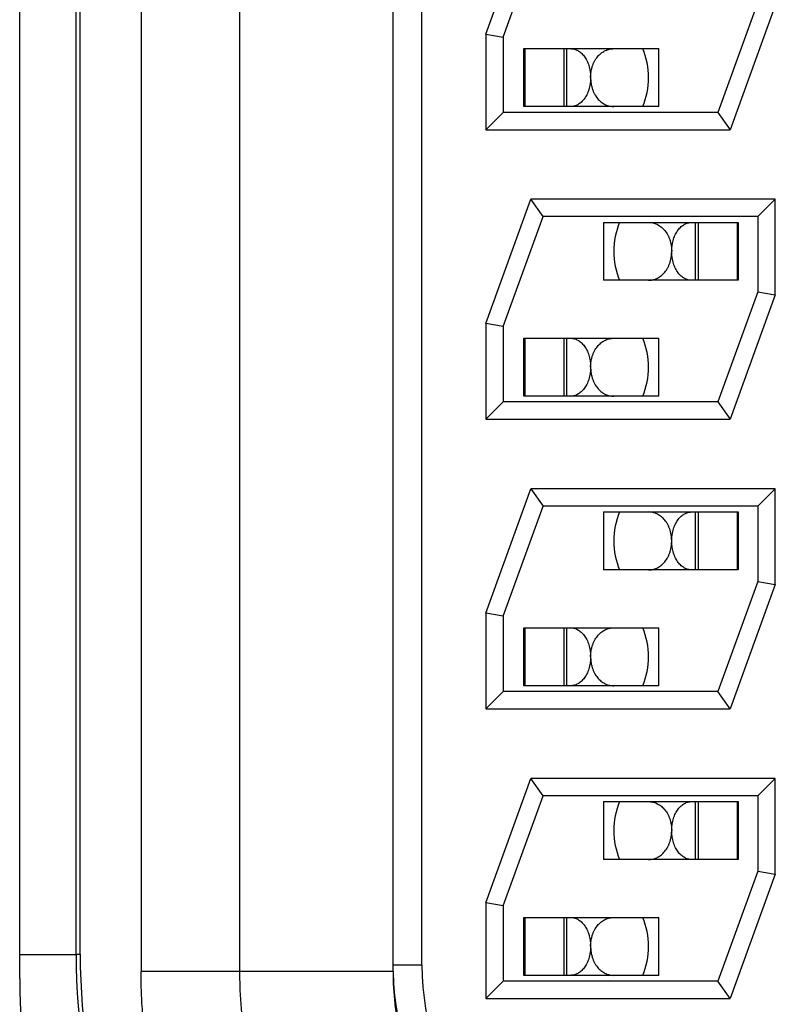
# Model space of a CAD drawing. Header units: inches. Extents: x 0 to 34, y 0 to 22.
# Tile 36 of 224: x 7.387 to 7.518, y 15.854 to 16.024. Entities that reach past the tile are written whole.
import ezdxf

# ---------------------------------------------------------------- set-up
doc = ezdxf.new("R2010")
doc.units = ezdxf.units.IN
doc.header["$LTSCALE"] = 1.87
doc.header["$MEASUREMENT"] = 0
doc.layers.get('0').update_dxf_attribs({"linetype": 'CONTINUOUS'})

msp = doc.modelspace()

# ---------------------------------------------------------------- linework, layer by layer
at = {"color": 7, "linetype": 'CONTINUOUS'}
for p, q in [((7.3871809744, 15.8588940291), (7.3871809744, 16.3166619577)), ((7.4081309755, 16.3137716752), (7.4081309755, 15.8600520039)), ((7.4251309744, 16.3137716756), (7.4251309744, 15.8600520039)), ((7.4516309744, 15.8600520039), (7.4516309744, 16.3137716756)), ((7.3969208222, 15.8630737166), (7.3969208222, 16.3117499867)), ((7.3976205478, 15.8630265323), (7.3976205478, 16.311797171)), ((7.4566309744, 15.8611782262), (7.4566309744, 16.3126454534)), ((7.4676309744, 16.0219408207), (7.4754457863, 16.0434118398)), ((7.4706309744, 16.0214118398), (7.4775464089, 16.0404118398)), ((7.5146309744, 16.0274118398), (7.50771554, 16.0084118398)), ((7.5176309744, 16.0268828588), (7.5098161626, 16.0054118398)), ((7.4676309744, 16.0219408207), (7.4676309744, 16.0054118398)), ((7.4676309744, 16.0219408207), (7.4706309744, 16.0214118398)), ((7.4706309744, 16.0214118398), (7.4706309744, 16.0084118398)), ((7.4742440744, 16.0194118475), (7.4975032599, 16.0194118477)), ((7.4742440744, 16.0094118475), (7.4742440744, 16.0194118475)), ((7.4744393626, 16.0094118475), (7.4744393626, 16.0194118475)), ((7.4812028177, 16.0094118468), (7.4812028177, 16.0194118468)), ((7.481641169, 16.0094118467), (7.481641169, 16.0194118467)), ((7.4975032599, 16.0094118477), (7.4975032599, 16.0194118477)), ((7.4975032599, 16.0094118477), (7.4742440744, 16.0094118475)), ((7.4676309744, 16.0054118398), (7.4706309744, 16.0084118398)), ((7.50771554, 16.0084118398), (7.4706309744, 16.0084118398)), ((7.50771554, 16.0084118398), (7.5098161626, 16.0054118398)), ((7.4676309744, 16.0054118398), (7.5098161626, 16.0054118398)), ((7.4676309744, 15.9719408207), (7.4754457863, 15.9934118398)), ((7.5176309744, 15.9934118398), (7.4754457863, 15.9934118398)), ((7.4775464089, 15.9904118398), (7.4754457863, 15.9934118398)), ((7.5176309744, 15.9934118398), (7.5146309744, 15.9904118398)), ((7.5176309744, 15.9768828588), (7.5176309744, 15.9934118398)), ((7.4706309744, 15.9714118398), (7.4775464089, 15.9904118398)), ((7.5146309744, 15.9904118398), (7.4775464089, 15.9904118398)), ((7.5146309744, 15.9904118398), (7.5146309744, 15.9774118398)), ((7.487984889, 15.9894118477), (7.487984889, 15.9794118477)), ((7.4879848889, 15.9894118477), (7.5112440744, 15.9894118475)), ((7.5038469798, 15.9794118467), (7.5038469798, 15.9894118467)), ((7.5042853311, 15.9894118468), (7.5042853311, 15.9794118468)), ((7.5110487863, 15.9894118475), (7.5110487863, 15.9794118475)), ((7.5112440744, 15.9894118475), (7.5112440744, 15.9794118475)), ((7.5112440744, 15.9794118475), (7.487984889, 15.9794118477)), ((7.5146309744, 15.9774118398), (7.50771554, 15.9584118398)), ((7.5176309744, 15.9768828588), (7.5098161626, 15.9554118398)), ((7.5146309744, 15.9774118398), (7.5176309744, 15.9768828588)), ((7.4676309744, 15.9719408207), (7.4676309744, 15.9554118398)), ((7.4706309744, 15.9714118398), (7.4676309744, 15.9719408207)), ((7.4706309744, 15.9714118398), (7.4706309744, 15.9584118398)), ((7.4742440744, 15.9694118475), (7.4975032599, 15.9694118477)), ((7.4742440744, 15.9594118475), (7.4742440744, 15.9694118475)), ((7.4744393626, 15.9594118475), (7.4744393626, 15.9694118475)), ((7.4812028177, 15.9594118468), (7.4812028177, 15.9694118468)), ((7.481641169, 15.9594118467), (7.481641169, 15.9694118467)), ((7.4975032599, 15.9594118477), (7.4975032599, 15.9694118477)), ((7.4676309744, 15.9554118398), (7.4706309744, 15.9584118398)), ((7.50771554, 15.9584118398), (7.4706309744, 15.9584118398)), ((7.4975032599, 15.9594118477), (7.4742440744, 15.9594118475)), ((7.50771554, 15.9584118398), (7.5098161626, 15.9554118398)), ((7.4676309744, 15.9554118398), (7.5098161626, 15.9554118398)), ((7.4676309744, 15.9219408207), (7.4754457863, 15.9434118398)), ((7.5176309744, 15.9434118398), (7.4754457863, 15.9434118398)), ((7.4754457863, 15.9434118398), (7.4775464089, 15.9404118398)), ((7.5176309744, 15.9434118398), (7.5146309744, 15.9404118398)), ((7.5176309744, 15.9268828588), (7.5176309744, 15.9434118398)), ((7.4706309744, 15.9214118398), (7.4775464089, 15.9404118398)), ((7.5146309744, 15.9404118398), (7.4775464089, 15.9404118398)), ((7.487984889, 15.9394118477), (7.487984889, 15.9294118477)), ((7.4879848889, 15.9394118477), (7.5112440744, 15.9394118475)), ((7.5038469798, 15.9294118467), (7.5038469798, 15.9394118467)), ((7.5042853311, 15.9394118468), (7.5042853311, 15.9294118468)), ((7.5110487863, 15.9394118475), (7.5110487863, 15.9294118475)), ((7.5112440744, 15.9394118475), (7.5112440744, 15.9294118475)), ((7.5146309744, 15.9404118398), (7.5146309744, 15.9274118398)), ((7.5112440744, 15.9294118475), (7.487984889, 15.9294118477)), ((7.5146309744, 15.9274118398), (7.50771554, 15.9084118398)), ((7.5146309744, 15.9274118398), (7.5176309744, 15.9268828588)), ((7.5176309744, 15.9268828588), (7.5098161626, 15.9054118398)), ((7.4676309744, 15.9219408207), (7.4676309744, 15.9054118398)), ((7.4706309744, 15.9214118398), (7.4676309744, 15.9219408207)), ((7.4706309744, 15.9214118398), (7.4706309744, 15.9084118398)), ((7.4742440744, 15.9194118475), (7.4975032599, 15.9194118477)), ((7.4742440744, 15.9094118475), (7.4742440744, 15.9194118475)), ((7.4744393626, 15.9094118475), (7.4744393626, 15.9194118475)), ((7.4812028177, 15.9094118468), (7.4812028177, 15.9194118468)), ((7.481641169, 15.9094118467), (7.481641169, 15.9194118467)), ((7.4975032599, 15.9094118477), (7.4975032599, 15.9194118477)), ((7.4975032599, 15.9094118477), (7.4742440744, 15.9094118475)), ((7.4676309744, 15.9054118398), (7.4706309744, 15.9084118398)), ((7.50771554, 15.9084118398), (7.4706309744, 15.9084118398)), ((7.5098161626, 15.9054118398), (7.50771554, 15.9084118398)), ((7.4676309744, 15.9054118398), (7.5098161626, 15.9054118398)), ((7.4676309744, 15.8719408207), (7.4754457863, 15.8934118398)), ((7.5176309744, 15.8934118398), (7.4754457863, 15.8934118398)), ((7.4775464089, 15.8904118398), (7.4754457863, 15.8934118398)), ((7.5176309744, 15.8934118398), (7.5146309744, 15.8904118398)), ((7.5176309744, 15.8768828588), (7.5176309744, 15.8934118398)), ((7.4706309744, 15.8714118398), (7.4775464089, 15.8904118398)), ((7.5146309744, 15.8904118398), (7.4775464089, 15.8904118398)), ((7.5146309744, 15.8904118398), (7.5146309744, 15.8774118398)), ((7.487984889, 15.8894118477), (7.487984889, 15.8794118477)), ((7.4879848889, 15.8894118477), (7.5112440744, 15.8894118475)), ((7.5038469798, 15.8794118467), (7.5038469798, 15.8894118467)), ((7.5042853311, 15.8894118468), (7.5042853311, 15.8794118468)), ((7.5110487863, 15.8894118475), (7.5110487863, 15.8794118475)), ((7.5112440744, 15.8894118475), (7.5112440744, 15.8794118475)), ((7.5112440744, 15.8794118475), (7.487984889, 15.8794118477)), ((7.5146309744, 15.8774118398), (7.50771554, 15.8584118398)), ((7.5176309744, 15.8768828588), (7.5098161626, 15.8554118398)), ((7.5146309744, 15.8774118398), (7.5176309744, 15.8768828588)), ((7.4676309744, 15.8719408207), (7.4676309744, 15.8554118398)), ((7.4706309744, 15.8714118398), (7.4676309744, 15.8719408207)), ((7.4706309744, 15.8714118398), (7.4706309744, 15.8584118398)), ((7.4742440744, 15.8594118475), (7.4742440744, 15.8694118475)), ((7.4742440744, 15.8694118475), (7.4975032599, 15.8694118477)), ((7.4744393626, 15.8594118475), (7.4744393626, 15.8694118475)), ((7.4812028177, 15.8594118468), (7.4812028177, 15.8694118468)), ((7.481641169, 15.8594118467), (7.481641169, 15.8694118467)), ((7.4975032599, 15.8594118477), (7.4975032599, 15.8694118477)), ((7.3871809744, 15.8630265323), (7.3969208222, 15.8630265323)), ((7.3969208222, 15.8630737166), (7.3976190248, 15.863073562)), ((7.4566309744, 15.8611782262), (7.4516309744, 15.8611782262)), ((7.4516309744, 15.8600520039), (7.4081309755, 15.8600520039)), ((7.4975032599, 15.8594118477), (7.4742440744, 15.8594118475)), ((7.4676309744, 15.8554118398), (7.4706309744, 15.8584118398)), ((7.50771554, 15.8584118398), (7.4706309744, 15.8584118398)), ((7.5098161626, 15.8554118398), (7.50771554, 15.8584118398)), ((7.4676309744, 15.8554118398), (7.5098161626, 15.8554118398))]:
    msp.add_line(p, q, dxfattribs=at)
for centre, radius, start, end in [((7.482744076, 16.0144122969), 0.013, 0.0283511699, 22.6177159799), ((7.482744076, 16.0144122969), 0.013, 337.3779860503, 359.9708456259), ((7.5027440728, 15.9844113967), 0.013, 157.3779860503, 179.9708157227), ((7.5027440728, 15.9844113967), 0.013, 180.0283441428, 202.6177159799), ((7.482744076, 15.9644122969), 0.013, 0.02835117, 22.6177159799), ((7.482744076, 15.9644122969), 0.013, 337.3779860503, 359.9708456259), ((7.5027440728, 15.9344113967), 0.013, 157.3779860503, 179.9708157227), ((7.5027440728, 15.9344113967), 0.013, 180.0283441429, 202.6177159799), ((7.482744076, 15.9144122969), 0.013, 0.02835117, 22.6177159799), ((7.482744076, 15.9144122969), 0.013, 337.3779860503, 359.9708456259), ((7.5027440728, 15.8844113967), 0.013, 157.3779860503, 179.9708157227), ((7.5027440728, 15.8844113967), 0.013, 180.0283441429, 202.6177159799), ((7.482744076, 15.8644122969), 0.013, 0.02835117, 22.6177159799), ((7.5037020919, 15.8630265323), 0.1067813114, 179.9746822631, 255), ((7.5037020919, 15.8630265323), 0.1060815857, 179.9745990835, 255.0000000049), ((7.482744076, 15.8644122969), 0.013, 337.3779860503, 359.9708456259), ((7.5016309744, 15.8611782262), 0.045, 180, 255), ((7.5011309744, 15.8600520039), 0.076, 180, 255), ((7.5011309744, 15.8600520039), 0.0495, 180, 255), ((7.5016309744, 15.8611782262), 0.05, 181.2903229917, 255), ((7.5031809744, 15.8588940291), 0.116, 180, 213.258281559)]:
    msp.add_arc(centre, radius, start, end, dxfattribs=at)
for points, knots in [([(7.4823182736, 16.0194118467), (7.48242093, 16.0194118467), (7.4826276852, 16.0193982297), (7.4829351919, 16.019337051), (7.4832390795, 16.0192350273), (7.4835373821, 16.0190920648), (7.4838281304, 16.0189080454), (7.4841091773, 16.0186828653), (7.4843781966, 16.0184164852), (7.4847265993, 16.0179954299), (7.4851128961, 16.0173618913), (7.4854007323, 16.0166391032), (7.4855735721, 16.0159994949), (7.485654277, 16.0155732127), (7.4857004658, 16.0152223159), (7.4857255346, 16.0149540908), (7.4857407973, 16.0146835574), (7.4857438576, 16.0145024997), (7.4857440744, 16.0144118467)], [0, 0, 0, 0, 0.0461622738, 0.0928600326, 0.1406164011, 0.1899274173, 0.2412532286, 0.295009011, 0.3515568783, 0.4111958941, 0.5404165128, 0.6833060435, 0.7594680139, 0.8381241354, 0.8781833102, 0.9185908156, 0.959235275, 1, 1, 1, 1]), ([(7.4857419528, 16.0144292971), (7.4857420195, 16.014522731), (7.485748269, 16.0146627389), (7.4857589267, 16.0148489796), (7.4857730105, 16.015034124), (7.4857991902, 16.0152634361), (7.4858417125, 16.0155350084), (7.4858956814, 16.0158012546), (7.4859811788, 16.016144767), (7.486112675, 16.0165553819), (7.4863080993, 16.0170178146), (7.48660359, 16.0175700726), (7.4869579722, 16.0180574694), (7.4873609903, 16.0184648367), (7.4876725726, 16.0187217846), (7.4879971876, 16.0189372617), (7.4883323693, 16.0191120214), (7.4886758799, 16.0192468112), (7.4890257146, 16.0193423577), (7.4893799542, 16.0193992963), (7.4896179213, 16.0194118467), (7.4897365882, 16.0194118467)], [0, 0, 0, 0, 0.0395968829, 0.0593557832, 0.0790628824, 0.1182784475, 0.1571315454, 0.1955233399, 0.2333662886, 0.3071128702, 0.3779884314, 0.4458118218, 0.5723017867, 0.6314961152, 0.6883281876, 0.7431460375, 0.7963191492, 0.848223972, 0.8992334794, 0.9497094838, 1, 1, 1, 1]), ([(7.4857440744, 16.0144118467), (7.4857438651, 16.0143211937), (7.4857407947, 16.0141401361), (7.485725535, 16.0138696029), (7.4857004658, 16.0136013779), (7.4856542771, 16.0132504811), (7.4855735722, 16.0128241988), (7.4854007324, 16.0121845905), (7.4851128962, 16.0114618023), (7.4847265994, 16.0108282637), (7.4843781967, 16.0104072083), (7.4841091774, 16.0101408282), (7.4838281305, 16.0099156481), (7.4835373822, 16.0097316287), (7.4832390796, 16.0095886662), (7.4829351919, 16.0094866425), (7.4826276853, 16.0094254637), (7.4824209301, 16.0094118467), (7.4823182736, 16.0094118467)], [0, 0, 0, 0, 0.0407646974, 0.0814091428, 0.1218166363, 0.1618758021, 0.2405319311, 0.3166939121, 0.4595834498, 0.58880408, 0.6484431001, 0.7049909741, 0.7587467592, 0.8100725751, 0.8593835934, 0.9071399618, 0.9538377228, 1, 1, 1, 1]), ([(7.4857419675, 16.0143949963), (7.4857420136, 16.0143015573), (7.4857482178, 16.0141615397), (7.4857588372, 16.0139752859), (7.4857728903, 16.0137901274), (7.4857990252, 16.0135607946), (7.4858414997, 16.0132891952), (7.4858954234, 16.0130229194), (7.485980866, 16.0126793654), (7.4861123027, 16.0122686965), (7.4863076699, 16.0118061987), (7.4866031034, 16.0112538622), (7.4869574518, 16.0107663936), (7.4873604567, 16.0103589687), (7.4876720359, 16.0101019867), (7.4879966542, 16.0098864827), (7.4883318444, 16.0097117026), (7.4886753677, 16.009576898), (7.4890252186, 16.0094813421), (7.4893794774, 16.0094243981), (7.4896174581, 16.0094118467), (7.4897361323, 16.0094118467)], [0, 0, 0, 0, 0.0395966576, 0.0593555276, 0.0790626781, 0.1182784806, 0.1571319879, 0.1955243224, 0.2333678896, 0.3071157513, 0.3779924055, 0.4458165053, 0.5723064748, 0.6315002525, 0.6883315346, 0.7431484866, 0.796320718, 0.8482247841, 0.8992337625, 0.9497094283, 1, 1, 1, 1]), ([(7.4957520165, 15.9894118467), (7.4958706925, 15.9894118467), (7.4961086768, 15.989399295), (7.4964629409, 15.9893423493), (7.4968127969, 15.9892467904), (7.497156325, 15.9891119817), (7.4974915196, 15.9889371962), (7.4978161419, 15.9887216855), (7.4981277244, 15.9884646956), (7.4985307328, 15.9880572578), (7.4988850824, 15.9875697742), (7.4991805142, 15.9870174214), (7.4993758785, 15.9865549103), (7.499507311, 15.9861442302), (7.4995927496, 15.9858006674), (7.4996466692, 15.9855343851), (7.4996891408, 15.9852627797), (7.4997152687, 15.9850334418), (7.4997293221, 15.9848482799), (7.4997399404, 15.9846620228), (7.499746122, 15.9845220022), (7.4997461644, 15.9844285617)], [0, 0, 0, 0, 0.0502903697, 0.1007658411, 0.1517746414, 0.2036785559, 0.2568506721, 0.3116675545, 0.3684988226, 0.4276926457, 0.5541828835, 0.6220071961, 0.6928840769, 0.7666321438, 0.80447579, 0.8428681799, 0.8817217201, 0.9209374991, 0.9406446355, 0.9604034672, 1, 1, 1, 1]), ([(7.4997440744, 15.9844118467), (7.4997442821, 15.9845024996), (7.4997473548, 15.9846835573), (7.4997626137, 15.9849540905), (7.499787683, 15.9852223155), (7.4998338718, 15.9855732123), (7.4999145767, 15.9859994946), (7.5000874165, 15.9866391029), (7.5003752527, 15.9873618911), (7.5007615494, 15.9879954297), (7.5011099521, 15.9884164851), (7.5013789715, 15.9886828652), (7.5016600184, 15.9889080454), (7.5019507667, 15.9890920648), (7.5022490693, 15.9892350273), (7.5025529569, 15.989337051), (7.5028604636, 15.9893982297), (7.5030672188, 15.9894118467), (7.5031698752, 15.9894118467)], [0, 0, 0, 0, 0.0407646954, 0.0814091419, 0.1218166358, 0.1618758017, 0.2405319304, 0.3166939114, 0.4595834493, 0.5888040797, 0.6484431, 0.7049909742, 0.7587467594, 0.8100725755, 0.8593835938, 0.9071399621, 0.953837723, 1, 1, 1, 1]), ([(7.4957515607, 15.9794118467), (7.4958702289, 15.9794118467), (7.4961081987, 15.9794243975), (7.4964624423, 15.9794813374), (7.4968122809, 15.979576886), (7.4971557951, 15.979711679), (7.4974909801, 15.9798864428), (7.4978155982, 15.9801019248), (7.4981271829, 15.9803588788), (7.4985302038, 15.9807662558), (7.4988845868, 15.9812536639), (7.4991800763, 15.9818059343), (7.4993754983, 15.982268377), (7.4995069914, 15.9826790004), (7.4995924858, 15.9830225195), (7.4996464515, 15.9832887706), (7.4996889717, 15.9835603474), (7.499715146, 15.9837896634), (7.4997292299, 15.9839748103), (7.4997398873, 15.9841610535), (7.4997461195, 15.9843010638), (7.4997461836, 15.9843944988)], [0, 0, 0, 0, 0.0502903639, 0.1007662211, 0.1517755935, 0.2036803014, 0.2568533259, 0.3116711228, 0.3685031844, 0.4276975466, 0.5541877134, 0.6220112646, 0.6928869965, 0.7666337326, 0.8044767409, 0.8428685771, 0.8817217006, 0.9209372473, 0.9406443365, 0.9604032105, 1, 1, 1, 1]), ([(7.5031698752, 15.9794118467), (7.5030672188, 15.9794118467), (7.5028604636, 15.9794254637), (7.5025529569, 15.9794866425), (7.5022490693, 15.9795886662), (7.5019507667, 15.9797316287), (7.5016600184, 15.979915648), (7.5013789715, 15.9801408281), (7.5011099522, 15.9804072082), (7.5007615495, 15.9808282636), (7.5003752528, 15.9814618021), (7.5000874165, 15.9821845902), (7.4999145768, 15.9828241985), (7.4998338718, 15.9832504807), (7.4997876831, 15.9836013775), (7.4997626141, 15.9838696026), (7.4997473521, 15.9841401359), (7.4997442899, 15.9843211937), (7.4997440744, 15.9844118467)], [0, 0, 0, 0, 0.046162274, 0.0928600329, 0.1406164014, 0.1899274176, 0.2412532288, 0.295009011, 0.3515568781, 0.4111958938, 0.5404165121, 0.6833060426, 0.7594680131, 0.8381241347, 0.8781833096, 0.9185908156, 0.9592352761, 1, 1, 1, 1]), ([(7.4823182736, 15.9694118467), (7.48242093, 15.9694118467), (7.4826276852, 15.9693982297), (7.4829351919, 15.969337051), (7.4832390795, 15.9692350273), (7.4835373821, 15.9690920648), (7.4838281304, 15.9689080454), (7.4841091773, 15.9686828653), (7.4843781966, 15.9684164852), (7.4847265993, 15.9679954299), (7.4851128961, 15.9673618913), (7.4854007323, 15.9666391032), (7.4855735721, 15.9659994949), (7.485654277, 15.9655732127), (7.4857004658, 15.9652223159), (7.4857255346, 15.9649540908), (7.4857407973, 15.9646835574), (7.4857438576, 15.9645024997), (7.4857440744, 15.9644118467)], [0, 0, 0, 0, 0.0461622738, 0.0928600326, 0.1406164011, 0.1899274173, 0.2412532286, 0.295009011, 0.3515568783, 0.4111958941, 0.5404165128, 0.6833060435, 0.7594680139, 0.8381241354, 0.8781833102, 0.9185908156, 0.959235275, 1, 1, 1, 1]), ([(7.4857419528, 15.9644292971), (7.4857420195, 15.964522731), (7.485748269, 15.9646627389), (7.4857589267, 15.9648489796), (7.4857730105, 15.965034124), (7.4857991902, 15.9652634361), (7.4858417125, 15.9655350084), (7.4858956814, 15.9658012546), (7.4859811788, 15.966144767), (7.486112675, 15.9665553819), (7.4863080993, 15.9670178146), (7.48660359, 15.9675700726), (7.4869579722, 15.9680574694), (7.4873609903, 15.9684648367), (7.4876725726, 15.9687217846), (7.4879971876, 15.9689372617), (7.4883323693, 15.9691120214), (7.4886758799, 15.9692468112), (7.4890257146, 15.9693423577), (7.4893799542, 15.9693992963), (7.4896179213, 15.9694118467), (7.4897365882, 15.9694118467)], [0, 0, 0, 0, 0.0395968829, 0.0593557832, 0.0790628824, 0.1182784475, 0.1571315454, 0.1955233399, 0.2333662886, 0.3071128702, 0.3779884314, 0.4458118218, 0.5723017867, 0.6314961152, 0.6883281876, 0.7431460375, 0.7963191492, 0.848223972, 0.8992334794, 0.9497094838, 1, 1, 1, 1]), ([(7.4857440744, 15.9644118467), (7.4857438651, 15.9643211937), (7.4857407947, 15.9641401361), (7.485725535, 15.9638696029), (7.4857004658, 15.9636013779), (7.4856542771, 15.9632504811), (7.4855735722, 15.9628241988), (7.4854007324, 15.9621845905), (7.4851128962, 15.9614618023), (7.4847265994, 15.9608282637), (7.4843781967, 15.9604072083), (7.4841091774, 15.9601408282), (7.4838281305, 15.9599156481), (7.4835373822, 15.9597316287), (7.4832390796, 15.9595886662), (7.4829351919, 15.9594866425), (7.4826276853, 15.9594254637), (7.4824209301, 15.9594118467), (7.4823182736, 15.9594118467)], [0, 0, 0, 0, 0.0407646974, 0.0814091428, 0.1218166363, 0.1618758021, 0.2405319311, 0.3166939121, 0.4595834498, 0.58880408, 0.6484431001, 0.7049909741, 0.7587467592, 0.8100725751, 0.8593835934, 0.9071399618, 0.9538377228, 1, 1, 1, 1]), ([(7.4857419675, 15.9643949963), (7.4857420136, 15.9643015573), (7.4857482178, 15.9641615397), (7.4857588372, 15.9639752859), (7.4857728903, 15.9637901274), (7.4857990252, 15.9635607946), (7.4858414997, 15.9632891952), (7.4858954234, 15.9630229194), (7.485980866, 15.9626793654), (7.4861123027, 15.9622686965), (7.4863076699, 15.9618061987), (7.4866031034, 15.9612538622), (7.4869574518, 15.9607663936), (7.4873604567, 15.9603589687), (7.4876720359, 15.9601019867), (7.4879966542, 15.9598864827), (7.4883318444, 15.9597117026), (7.4886753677, 15.959576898), (7.4890252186, 15.9594813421), (7.4893794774, 15.9594243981), (7.4896174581, 15.9594118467), (7.4897361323, 15.9594118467)], [0, 0, 0, 0, 0.0395966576, 0.0593555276, 0.0790626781, 0.1182784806, 0.1571319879, 0.1955243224, 0.2333678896, 0.3071157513, 0.3779924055, 0.4458165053, 0.5723064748, 0.6315002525, 0.6883315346, 0.7431484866, 0.796320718, 0.8482247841, 0.8992337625, 0.9497094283, 1, 1, 1, 1]), ([(7.4997461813, 15.9344286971), (7.4997461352, 15.9345221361), (7.499739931, 15.9346621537), (7.4997293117, 15.9348484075), (7.4997152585, 15.935033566), (7.4996891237, 15.9352628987), (7.4996466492, 15.9355344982), (7.4995927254, 15.935800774), (7.4995072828, 15.936144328), (7.4993758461, 15.9365549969), (7.499180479, 15.9370174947), (7.4988850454, 15.9375698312), (7.498530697, 15.9380572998), (7.4981276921, 15.9384647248), (7.4978161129, 15.9387217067), (7.4974914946, 15.9389372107), (7.4971563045, 15.9391119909), (7.4968127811, 15.9392467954), (7.4964629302, 15.9393423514), (7.4961086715, 15.9393992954), (7.4958706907, 15.9394118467), (7.4957520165, 15.9394118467)], [0, 0, 0, 0, 0.0395966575, 0.0593555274, 0.0790626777, 0.1182784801, 0.1571319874, 0.1955243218, 0.2333678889, 0.3071157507, 0.377992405, 0.4458165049, 0.5723064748, 0.6315002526, 0.688331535, 0.743148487, 0.7963207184, 0.8482247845, 0.8992337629, 0.9497094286, 1, 1, 1, 1]), ([(7.4997440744, 15.9344118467), (7.4997442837, 15.9345024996), (7.4997473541, 15.9346835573), (7.4997626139, 15.9349540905), (7.499787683, 15.9352223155), (7.4998338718, 15.9355732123), (7.4999145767, 15.9359994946), (7.5000874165, 15.9366391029), (7.5003752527, 15.9373618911), (7.5007615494, 15.9379954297), (7.5011099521, 15.9384164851), (7.5013789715, 15.9386828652), (7.5016600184, 15.9389080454), (7.5019507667, 15.9390920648), (7.5022490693, 15.9392350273), (7.5025529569, 15.939337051), (7.5028604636, 15.9393982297), (7.5030672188, 15.9394118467), (7.5031698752, 15.9394118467)], [0, 0, 0, 0, 0.0407646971, 0.0814091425, 0.1218166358, 0.1618758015, 0.2405319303, 0.3166939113, 0.4595834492, 0.5888040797, 0.6484430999, 0.7049909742, 0.7587467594, 0.8100725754, 0.8593835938, 0.9071399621, 0.953837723, 1, 1, 1, 1]), ([(7.4957515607, 15.9294118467), (7.4958702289, 15.9294118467), (7.4961081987, 15.9294243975), (7.4964624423, 15.9294813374), (7.4968122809, 15.929576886), (7.4971557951, 15.929711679), (7.4974909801, 15.9298864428), (7.4978155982, 15.9301019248), (7.4981271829, 15.9303588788), (7.4985302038, 15.9307662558), (7.4988845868, 15.9312536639), (7.4991800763, 15.9318059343), (7.4993754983, 15.932268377), (7.4995069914, 15.9326790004), (7.4995924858, 15.9330225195), (7.4996464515, 15.9332887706), (7.4996889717, 15.9335603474), (7.499715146, 15.9337896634), (7.4997292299, 15.9339748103), (7.4997398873, 15.9341610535), (7.4997461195, 15.9343010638), (7.4997461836, 15.9343944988)], [0, 0, 0, 0, 0.0502903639, 0.1007662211, 0.1517755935, 0.2036803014, 0.2568533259, 0.3116711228, 0.3685031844, 0.4276975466, 0.5541877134, 0.6220112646, 0.6928869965, 0.7666337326, 0.8044767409, 0.8428685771, 0.8817217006, 0.9209372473, 0.9406443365, 0.9604032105, 1, 1, 1, 1]), ([(7.5031698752, 15.9294118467), (7.5030672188, 15.9294118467), (7.5028604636, 15.9294254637), (7.5025529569, 15.9294866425), (7.5022490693, 15.9295886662), (7.5019507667, 15.9297316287), (7.5016600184, 15.929915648), (7.5013789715, 15.9301408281), (7.5011099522, 15.9304072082), (7.5007615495, 15.9308282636), (7.5003752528, 15.9314618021), (7.5000874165, 15.9321845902), (7.4999145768, 15.9328241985), (7.4998338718, 15.9332504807), (7.4997876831, 15.9336013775), (7.4997626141, 15.9338696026), (7.4997473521, 15.9341401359), (7.4997442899, 15.9343211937), (7.4997440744, 15.9344118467)], [0, 0, 0, 0, 0.046162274, 0.0928600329, 0.1406164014, 0.1899274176, 0.2412532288, 0.295009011, 0.3515568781, 0.4111958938, 0.5404165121, 0.6833060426, 0.7594680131, 0.8381241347, 0.8781833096, 0.9185908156, 0.9592352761, 1, 1, 1, 1]), ([(7.4823182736, 15.9194118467), (7.48242093, 15.9194118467), (7.4826276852, 15.9193982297), (7.4829351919, 15.919337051), (7.4832390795, 15.9192350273), (7.4835373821, 15.9190920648), (7.4838281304, 15.9189080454), (7.4841091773, 15.9186828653), (7.4843781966, 15.9184164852), (7.4847265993, 15.9179954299), (7.4851128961, 15.9173618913), (7.4854007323, 15.9166391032), (7.4855735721, 15.9159994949), (7.485654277, 15.9155732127), (7.4857004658, 15.9152223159), (7.4857255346, 15.9149540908), (7.4857407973, 15.9146835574), (7.4857438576, 15.9145024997), (7.4857440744, 15.9144118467)], [0, 0, 0, 0, 0.0461622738, 0.0928600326, 0.1406164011, 0.1899274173, 0.2412532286, 0.295009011, 0.3515568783, 0.4111958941, 0.5404165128, 0.6833060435, 0.7594680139, 0.8381241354, 0.8781833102, 0.9185908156, 0.959235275, 1, 1, 1, 1]), ([(7.4857419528, 15.9144292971), (7.4857420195, 15.914522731), (7.485748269, 15.9146627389), (7.4857589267, 15.9148489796), (7.4857730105, 15.915034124), (7.4857991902, 15.9152634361), (7.4858417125, 15.9155350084), (7.4858956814, 15.9158012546), (7.4859811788, 15.916144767), (7.486112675, 15.9165553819), (7.4863080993, 15.9170178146), (7.48660359, 15.9175700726), (7.4869579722, 15.9180574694), (7.4873609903, 15.9184648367), (7.4876725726, 15.9187217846), (7.4879971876, 15.9189372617), (7.4883323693, 15.9191120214), (7.4886758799, 15.9192468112), (7.4890257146, 15.9193423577), (7.4893799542, 15.9193992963), (7.4896179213, 15.9194118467), (7.4897365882, 15.9194118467)], [0, 0, 0, 0, 0.0395968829, 0.0593557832, 0.0790628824, 0.1182784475, 0.1571315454, 0.1955233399, 0.2333662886, 0.3071128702, 0.3779884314, 0.4458118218, 0.5723017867, 0.6314961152, 0.6883281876, 0.7431460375, 0.7963191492, 0.848223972, 0.8992334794, 0.9497094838, 1, 1, 1, 1]), ([(7.4857440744, 15.9144118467), (7.4857438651, 15.9143211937), (7.4857407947, 15.9141401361), (7.485725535, 15.9138696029), (7.4857004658, 15.9136013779), (7.4856542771, 15.9132504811), (7.4855735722, 15.9128241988), (7.4854007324, 15.9121845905), (7.4851128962, 15.9114618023), (7.4847265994, 15.9108282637), (7.4843781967, 15.9104072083), (7.4841091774, 15.9101408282), (7.4838281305, 15.9099156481), (7.4835373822, 15.9097316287), (7.4832390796, 15.9095886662), (7.4829351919, 15.9094866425), (7.4826276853, 15.9094254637), (7.4824209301, 15.9094118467), (7.4823182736, 15.9094118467)], [0, 0, 0, 0, 0.0407646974, 0.0814091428, 0.1218166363, 0.1618758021, 0.2405319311, 0.3166939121, 0.4595834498, 0.58880408, 0.6484431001, 0.7049909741, 0.7587467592, 0.8100725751, 0.8593835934, 0.9071399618, 0.9538377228, 1, 1, 1, 1]), ([(7.4857419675, 15.9143949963), (7.4857420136, 15.9143015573), (7.4857482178, 15.9141615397), (7.4857588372, 15.9139752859), (7.4857728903, 15.9137901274), (7.4857990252, 15.9135607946), (7.4858414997, 15.9132891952), (7.4858954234, 15.9130229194), (7.485980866, 15.9126793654), (7.4861123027, 15.9122686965), (7.4863076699, 15.9118061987), (7.4866031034, 15.9112538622), (7.4869574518, 15.9107663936), (7.4873604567, 15.9103589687), (7.4876720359, 15.9101019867), (7.4879966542, 15.9098864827), (7.4883318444, 15.9097117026), (7.4886753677, 15.909576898), (7.4890252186, 15.9094813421), (7.4893794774, 15.9094243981), (7.4896174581, 15.9094118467), (7.4897361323, 15.9094118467)], [0, 0, 0, 0, 0.0395966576, 0.0593555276, 0.0790626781, 0.1182784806, 0.1571319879, 0.1955243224, 0.2333678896, 0.3071157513, 0.3779924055, 0.4458165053, 0.5723064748, 0.6315002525, 0.6883315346, 0.7431484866, 0.796320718, 0.8482247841, 0.8992337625, 0.9497094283, 1, 1, 1, 1]), ([(7.4957520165, 15.8894118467), (7.4958706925, 15.8894118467), (7.4961086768, 15.889399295), (7.4964629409, 15.8893423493), (7.4968127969, 15.8892467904), (7.497156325, 15.8891119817), (7.4974915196, 15.8889371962), (7.4978161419, 15.8887216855), (7.4981277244, 15.8884646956), (7.4985307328, 15.8880572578), (7.4988850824, 15.8875697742), (7.4991805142, 15.8870174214), (7.4993758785, 15.8865549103), (7.499507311, 15.8861442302), (7.4995927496, 15.8858006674), (7.4996466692, 15.8855343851), (7.4996891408, 15.8852627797), (7.4997152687, 15.8850334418), (7.4997293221, 15.8848482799), (7.4997399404, 15.8846620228), (7.499746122, 15.8845220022), (7.4997461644, 15.8844285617)], [0, 0, 0, 0, 0.0502903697, 0.1007658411, 0.1517746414, 0.2036785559, 0.2568506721, 0.3116675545, 0.3684988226, 0.4276926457, 0.5541828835, 0.6220071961, 0.6928840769, 0.7666321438, 0.80447579, 0.8428681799, 0.8817217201, 0.9209374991, 0.9406446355, 0.9604034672, 1, 1, 1, 1]), ([(7.4997440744, 15.8844118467), (7.4997442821, 15.8845024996), (7.4997473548, 15.8846835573), (7.4997626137, 15.8849540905), (7.499787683, 15.8852223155), (7.4998338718, 15.8855732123), (7.4999145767, 15.8859994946), (7.5000874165, 15.8866391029), (7.5003752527, 15.8873618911), (7.5007615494, 15.8879954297), (7.5011099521, 15.8884164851), (7.5013789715, 15.8886828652), (7.5016600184, 15.8889080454), (7.5019507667, 15.8890920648), (7.5022490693, 15.8892350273), (7.5025529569, 15.889337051), (7.5028604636, 15.8893982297), (7.5030672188, 15.8894118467), (7.5031698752, 15.8894118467)], [0, 0, 0, 0, 0.0407646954, 0.0814091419, 0.1218166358, 0.1618758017, 0.2405319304, 0.3166939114, 0.4595834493, 0.5888040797, 0.6484431, 0.7049909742, 0.7587467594, 0.8100725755, 0.8593835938, 0.9071399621, 0.953837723, 1, 1, 1, 1]), ([(7.4957515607, 15.8794118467), (7.4958702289, 15.8794118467), (7.4961081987, 15.8794243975), (7.4964624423, 15.8794813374), (7.4968122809, 15.879576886), (7.4971557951, 15.879711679), (7.4974909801, 15.8798864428), (7.4978155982, 15.8801019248), (7.4981271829, 15.8803588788), (7.4985302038, 15.8807662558), (7.4988845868, 15.8812536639), (7.4991800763, 15.8818059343), (7.4993754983, 15.882268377), (7.4995069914, 15.8826790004), (7.4995924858, 15.8830225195), (7.4996464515, 15.8832887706), (7.4996889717, 15.8835603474), (7.499715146, 15.8837896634), (7.4997292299, 15.8839748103), (7.4997398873, 15.8841610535), (7.4997461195, 15.8843010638), (7.4997461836, 15.8843944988)], [0, 0, 0, 0, 0.0502903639, 0.1007662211, 0.1517755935, 0.2036803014, 0.2568533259, 0.3116711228, 0.3685031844, 0.4276975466, 0.5541877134, 0.6220112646, 0.6928869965, 0.7666337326, 0.8044767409, 0.8428685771, 0.8817217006, 0.9209372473, 0.9406443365, 0.9604032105, 1, 1, 1, 1]), ([(7.5031698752, 15.8794118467), (7.5030672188, 15.8794118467), (7.5028604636, 15.8794254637), (7.5025529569, 15.8794866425), (7.5022490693, 15.8795886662), (7.5019507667, 15.8797316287), (7.5016600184, 15.879915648), (7.5013789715, 15.8801408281), (7.5011099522, 15.8804072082), (7.5007615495, 15.8808282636), (7.5003752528, 15.8814618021), (7.5000874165, 15.8821845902), (7.4999145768, 15.8828241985), (7.4998338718, 15.8832504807), (7.4997876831, 15.8836013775), (7.4997626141, 15.8838696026), (7.4997473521, 15.8841401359), (7.4997442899, 15.8843211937), (7.4997440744, 15.8844118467)], [0, 0, 0, 0, 0.046162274, 0.0928600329, 0.1406164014, 0.1899274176, 0.2412532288, 0.295009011, 0.3515568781, 0.4111958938, 0.5404165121, 0.6833060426, 0.7594680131, 0.8381241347, 0.8781833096, 0.9185908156, 0.9592352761, 1, 1, 1, 1]), ([(7.4823182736, 15.8694118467), (7.48242093, 15.8694118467), (7.4826276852, 15.8693982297), (7.4829351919, 15.869337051), (7.4832390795, 15.8692350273), (7.4835373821, 15.8690920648), (7.4838281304, 15.8689080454), (7.4841091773, 15.8686828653), (7.4843781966, 15.8684164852), (7.4847265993, 15.8679954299), (7.4851128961, 15.8673618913), (7.4854007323, 15.8666391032), (7.4855735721, 15.8659994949), (7.485654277, 15.8655732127), (7.4857004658, 15.8652223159), (7.4857255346, 15.8649540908), (7.4857407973, 15.8646835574), (7.4857438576, 15.8645024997), (7.4857440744, 15.8644118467)], [0, 0, 0, 0, 0.0461622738, 0.0928600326, 0.1406164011, 0.1899274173, 0.2412532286, 0.295009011, 0.3515568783, 0.4111958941, 0.5404165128, 0.6833060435, 0.7594680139, 0.8381241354, 0.8781833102, 0.9185908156, 0.959235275, 1, 1, 1, 1]), ([(7.4857419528, 15.8644292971), (7.4857420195, 15.864522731), (7.485748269, 15.8646627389), (7.4857589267, 15.8648489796), (7.4857730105, 15.865034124), (7.4857991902, 15.8652634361), (7.4858417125, 15.8655350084), (7.4858956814, 15.8658012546), (7.4859811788, 15.866144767), (7.486112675, 15.8665553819), (7.4863080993, 15.8670178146), (7.48660359, 15.8675700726), (7.4869579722, 15.8680574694), (7.4873609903, 15.8684648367), (7.4876725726, 15.8687217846), (7.4879971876, 15.8689372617), (7.4883323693, 15.8691120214), (7.4886758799, 15.8692468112), (7.4890257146, 15.8693423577), (7.4893799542, 15.8693992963), (7.4896179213, 15.8694118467), (7.4897365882, 15.8694118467)], [0, 0, 0, 0, 0.0395968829, 0.0593557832, 0.0790628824, 0.1182784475, 0.1571315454, 0.1955233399, 0.2333662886, 0.3071128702, 0.3779884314, 0.4458118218, 0.5723017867, 0.6314961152, 0.6883281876, 0.7431460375, 0.7963191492, 0.848223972, 0.8992334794, 0.9497094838, 1, 1, 1, 1]), ([(7.4857440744, 15.8644118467), (7.4857438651, 15.8643211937), (7.4857407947, 15.8641401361), (7.485725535, 15.8638696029), (7.4857004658, 15.8636013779), (7.4856542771, 15.8632504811), (7.4855735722, 15.8628241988), (7.4854007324, 15.8621845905), (7.4851128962, 15.8614618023), (7.4847265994, 15.8608282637), (7.4843781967, 15.8604072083), (7.4841091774, 15.8601408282), (7.4838281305, 15.8599156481), (7.4835373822, 15.8597316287), (7.4832390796, 15.8595886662), (7.4829351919, 15.8594866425), (7.4826276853, 15.8594254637), (7.4824209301, 15.8594118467), (7.4823182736, 15.8594118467)], [0, 0, 0, 0, 0.0407646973, 0.0814091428, 0.1218166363, 0.1618758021, 0.2405319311, 0.3166939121, 0.4595834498, 0.58880408, 0.6484431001, 0.7049909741, 0.7587467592, 0.8100725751, 0.8593835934, 0.9071399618, 0.9538377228, 1, 1, 1, 1]), ([(7.4857419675, 15.8643949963), (7.4857420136, 15.8643015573), (7.4857482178, 15.8641615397), (7.4857588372, 15.8639752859), (7.4857728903, 15.8637901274), (7.4857990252, 15.8635607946), (7.4858414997, 15.8632891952), (7.4858954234, 15.8630229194), (7.485980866, 15.8626793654), (7.4861123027, 15.8622686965), (7.4863076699, 15.8618061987), (7.4866031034, 15.8612538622), (7.4869574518, 15.8607663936), (7.4873604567, 15.8603589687), (7.4876720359, 15.8601019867), (7.4879966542, 15.8598864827), (7.4883318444, 15.8597117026), (7.4886753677, 15.859576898), (7.4890252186, 15.8594813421), (7.4893794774, 15.8594243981), (7.4896174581, 15.8594118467), (7.4897361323, 15.8594118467)], [0, 0, 0, 0, 0.0395966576, 0.0593555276, 0.0790626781, 0.1182784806, 0.1571319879, 0.1955243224, 0.2333678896, 0.3071157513, 0.3779924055, 0.4458165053, 0.5723064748, 0.6315002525, 0.6883315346, 0.7431484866, 0.796320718, 0.8482247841, 0.8992337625, 0.9497094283, 1, 1, 1, 1]), ([(7.473365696, 15.7712933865), (7.4727797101, 15.7714766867), (7.4719036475, 15.771761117), (7.4707414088, 15.7721576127), (7.4695829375, 15.77256501), (7.4681421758, 15.7730948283), (7.4664263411, 15.7737650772), (7.4647242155, 15.7744694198), (7.4630363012, 15.7752071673), (7.4613633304, 15.7759782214), (7.4591536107, 15.7770502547), (7.4564318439, 15.7784720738), (7.452171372, 15.7809171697), (7.4470321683, 15.7842873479), (7.4412055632, 15.7888063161), (7.4357546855, 15.79377239), (7.4307140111, 15.7991542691), (7.4261150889, 15.8049182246), (7.4219867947, 15.8110280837), (7.4183550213, 15.8174455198), (7.4152425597, 15.8241302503), (7.4126689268, 15.8310404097), (7.4106503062, 15.8381323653), (7.4094410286, 15.8441578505), (7.4088470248, 15.8484148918), (7.4085799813, 15.8508563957), (7.408416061, 15.8526911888), (7.4082884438, 15.8545288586), (7.4081970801, 15.8563686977), (7.4081427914, 15.8582099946), (7.4081309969, 15.8594380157), (7.4081309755, 15.8600520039)], [0, 0, 0, 0, 0.015627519, 0.0234416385, 0.0312557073, 0.0468833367, 0.0625109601, 0.0781387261, 0.0937664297, 0.1093941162, 0.1250218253, 0.1562756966, 0.1875295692, 0.2500250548, 0.3125205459, 0.3750160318, 0.4375115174, 0.500007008, 0.5625024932, 0.6249979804, 0.6874934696, 0.7499889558, 0.8124844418, 0.8749799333, 0.9062338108, 0.9218615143, 0.937489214, 0.953116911, 0.9687445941, 0.9843724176, 1, 1, 1, 1])]:
    msp.add_open_spline(points, degree=3, knots=knots, dxfattribs=at)

doc.saveas('drawing.dxf')
